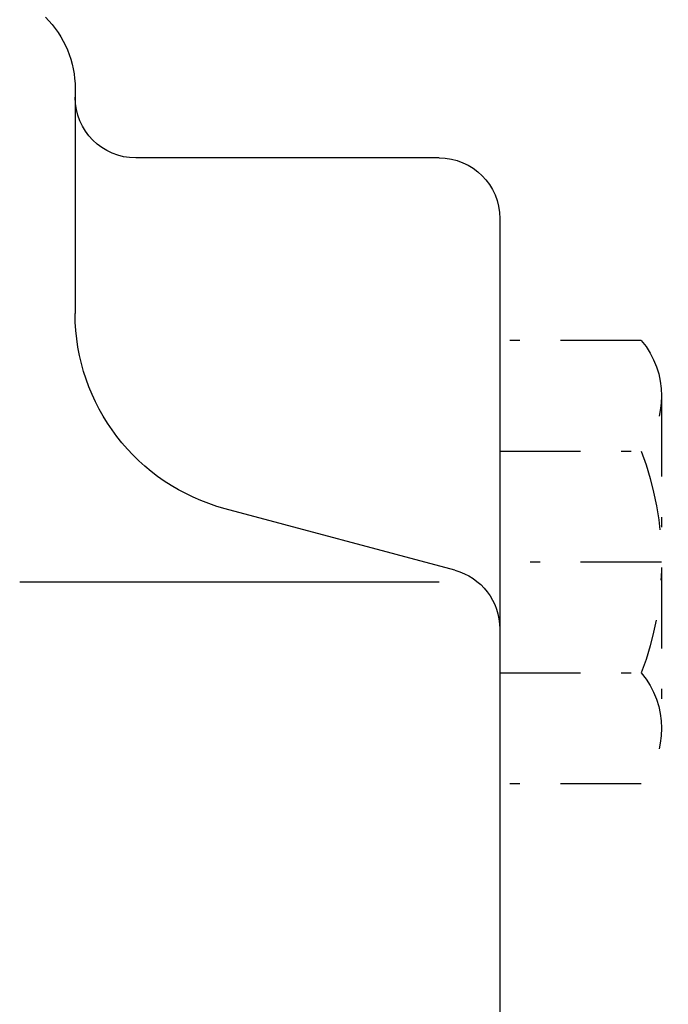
# Model space of a CAD drawing. Extents: x 34439 to 126910, y -74890 to 17912.
# Tile 243 of 256: x 121561 to 121577, y -33998 to -33974. Entities that reach past the tile are written whole.
import ezdxf

# ---------------------------------------------------------------- set-up
doc = ezdxf.new("R2010")
doc.units = 0
doc.header["$MEASUREMENT"] = 0
doc.linetypes.add('DASHDOT', pattern=[8.5, 4, -2, 0.5, -2])
for name, color, linetype in [('LC-002-002-----0', 2, 'DASHDOT'), ('LC-007-002-----0', 1, 'Continuous'), ('LC-009-002-----0', 1, 'Continuous'), ('LC-010-002-----0', 1, 'Continuous')]:
    doc.layers.add(name, color=color, linetype=linetype)

# ---------------------------------------------------------------- blocks, each defined once
blk = doc.blocks.new('kdk dn40 pn50')
at = {"layer": 'LC-002-002-----0', "color": 1}
for p, q in [((-15.47, -78), (-15.47, -71)), ((-9.985, -71), (-9.985, -78)), ((0.985, -71), (0.985, -78)), ((6.47, -78), (6.47, -71)), ((-12.727, -79), (3.727, -79))]:
    blk.add_line(p, q, dxfattribs=at)
for centre, radius, start, end in [((-12.727, -74.74), 4.26, 229.932, 310.068), ((-4.5, -63.458), 15.542, 249.3345, 290.6655), ((3.727, -74.74), 4.26, 229.932, 310.068)]:
    blk.add_arc(centre, radius, start, end, dxfattribs=at)
at = {"layer": 'LC-007-002-----0'}
for p, q in [((-3.5, -68), (-3.5, -47.259)), ((-27.929, -50), (-16.8, -50)), ((-24.5, -68), (-24.5, -53)), ((-21.5, -71), (42.5, -71))]:
    blk.add_line(p, q, dxfattribs=at)
for centre, radius, start, end in [((-27.929, -45), 5, 225, 270), ((-27.5, -53), 3, 0, 90), ((-21.5, -68), 3, 180, 270)]:
    blk.add_arc(centre, radius, start, end, dxfattribs=at)
at = {"layer": 'LC-009-002-----0'}
blk.add_line((-4.096, -68.776), (-7.141, -57.412), dxfattribs=at)
for centre, radius, start, end in [((-16.8, -60), 10, 15, 90), ((-1.198, -68), 3, 195, 270)]:
    blk.add_arc(centre, radius, start, end, dxfattribs=at)
at = {"layer": 'LC-010-002-----0', "color": 2, "linetype": 'DASHDOT'}
blk.add_line((-4.5, -79), (-4.5, -71), dxfattribs=at)

msp = doc.modelspace()

# ---------------------------------------------------------------- block references
at = {"linetype": 'Continuous', "xscale": -0.5, "yscale": 0.5, "zscale": 2, "rotation": 89.99999999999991}
msp.add_blockref('kdk dn40 pn50', (121537.48, -33989.225), dxfattribs=at)

doc.saveas('drawing.dxf')
